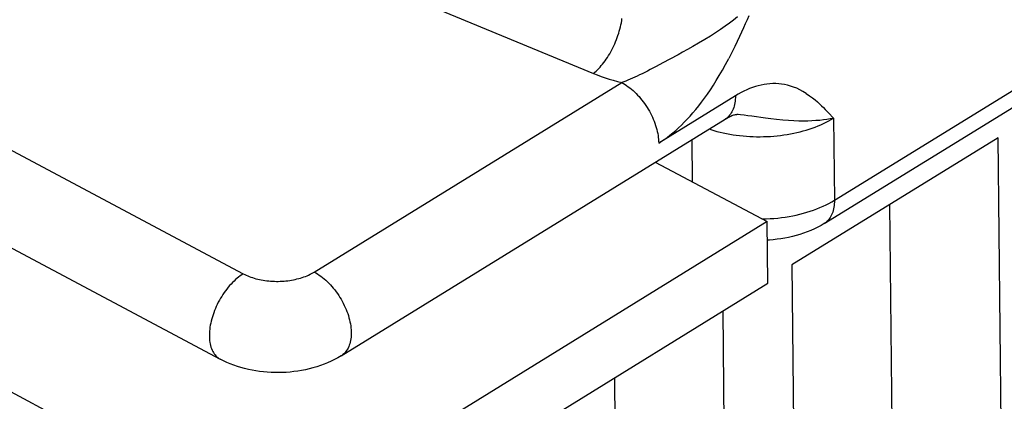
# Model space of a CAD drawing. Header units: millimetres. Extents: x 0 to 594, y 0 to 420.
# Tile 47 of 78: x 542.58 to 546.51, y 98.05 to 99.57. Entities that reach past the tile are written whole.
import ezdxf

# ---------------------------------------------------------------- set-up
doc = ezdxf.new("R2010")
doc.units = ezdxf.units.MM
doc.header["$LTSCALE"] = 32.67
doc.layers.get('0').update_dxf_attribs({"linetype": 'CONTINUOUS'})

msp = doc.modelspace()

# ---------------------------------------------------------------- linework, layer by layer
at = {"color": 9, "linetype": 'CONTINUOUS'}
for p, q in [((542.699, 100.254), (544.8708, 99.3563)), ((545.4897, 99.5853), (545.4829, 99.5698)), ((541.5821, 99.5654), (543.4757, 98.5573)), ((544.9785, 99.5415), (544.9804, 99.5499)), ((544.9804, 99.5499), (544.9821, 99.5583)), ((544.9821, 99.5583), (544.9835, 99.5665)), ((544.9835, 99.5665), (544.9847, 99.5747)), ((545.4129, 99.5563), (545.3957, 99.5439)), ((545.4294, 99.5687), (545.4129, 99.5563)), ((545.4452, 99.5811), (545.4294, 99.5687)), ((545.476, 99.554), (545.4687, 99.5376)), ((545.4829, 99.5698), (545.476, 99.554)), ((544.9658, 99.4993), (544.9687, 99.5078)), ((544.9687, 99.5078), (544.9715, 99.5162)), ((544.9715, 99.5162), (544.974, 99.5247)), ((544.974, 99.5247), (544.9764, 99.5331)), ((544.9764, 99.5331), (544.9785, 99.5415)), ((545.3371, 99.5052), (545.3142, 99.4911)), ((545.358, 99.5185), (545.3371, 99.5052)), ((545.3774, 99.5313), (545.358, 99.5185)), ((545.3957, 99.5439), (545.3774, 99.5313)), ((545.461, 99.5205), (545.4528, 99.5026)), ((545.4687, 99.5376), (545.461, 99.5205)), ((544.9482, 99.4581), (544.952, 99.4662)), ((544.952, 99.4662), (544.9557, 99.4744)), ((544.9557, 99.4744), (544.9593, 99.4826)), ((544.9593, 99.4826), (544.9626, 99.4909)), ((544.9626, 99.4909), (544.9658, 99.4993)), ((545.2901, 99.4768), (545.2668, 99.4634)), ((545.3142, 99.4911), (545.2901, 99.4768)), ((545.4439, 99.4835), (545.434, 99.4628)), ((545.4528, 99.5026), (545.4439, 99.4835)), ((544.9266, 99.4201), (544.9312, 99.4273)), ((544.9312, 99.4273), (544.9357, 99.4348)), ((544.9357, 99.4348), (544.94, 99.4424)), ((544.94, 99.4424), (544.9442, 99.4502)), ((544.9442, 99.4502), (544.9482, 99.4581)), ((545.2083, 99.4308), (545.1759, 99.4131)), ((545.2263, 99.4407), (545.2083, 99.4308)), ((545.2457, 99.4515), (545.2263, 99.4407)), ((545.2668, 99.4634), (545.2457, 99.4515)), ((545.4226, 99.4398), (545.4101, 99.4153)), ((545.434, 99.4628), (545.4226, 99.4398)), ((544.9022, 99.387), (544.9073, 99.3931)), ((544.9073, 99.3931), (544.9122, 99.3995)), ((544.9122, 99.3995), (544.9171, 99.4061)), ((544.9171, 99.4061), (544.9219, 99.413)), ((544.9219, 99.413), (544.9266, 99.4201)), ((545.1471, 99.3976), (545.1211, 99.3838)), ((545.1759, 99.4131), (545.1471, 99.3976)), ((545.3848, 99.3687), (545.3972, 99.3911)), ((545.3972, 99.3911), (545.4101, 99.4153)), ((544.8708, 99.3563), (544.8761, 99.3606)), ((544.8708, 99.3563), (544.886, 99.3502)), ((544.8761, 99.3606), (544.8814, 99.3653)), ((544.8814, 99.3653), (544.8867, 99.3703)), ((544.886, 99.3502), (544.9015, 99.3444)), ((544.8867, 99.3703), (544.8919, 99.3756)), ((544.8919, 99.3756), (544.8971, 99.3812)), ((544.8971, 99.3812), (544.9022, 99.387)), ((545.0548, 99.35), (545.0451, 99.3454)), ((545.0649, 99.3549), (545.0548, 99.35)), ((545.0753, 99.3601), (545.0649, 99.3549)), ((545.0861, 99.3656), (545.0753, 99.3601)), ((545.0973, 99.3713), (545.0861, 99.3656)), ((545.1211, 99.3838), (545.0973, 99.3713)), ((545.3726, 99.3477), (545.3848, 99.3687)), ((545.8312, 98.8503), (546.6535, 99.3573)), ((543.7584, 98.5643), (544.9836, 99.3197)), ((544.9015, 99.3444), (544.9174, 99.3389)), ((544.9174, 99.3389), (544.9335, 99.3336)), ((544.9335, 99.3336), (544.95, 99.3287)), ((544.95, 99.3287), (544.9667, 99.324)), ((544.9667, 99.324), (544.9836, 99.3197)), ((544.9917, 99.3226), (544.9836, 99.3197)), ((544.9836, 99.3197), (544.9902, 99.3161)), ((544.9902, 99.3161), (544.9967, 99.3121)), ((545.0001, 99.3258), (544.9917, 99.3226)), ((544.9967, 99.3121), (545.0032, 99.3078)), ((545.0086, 99.3292), (545.0001, 99.3258)), ((545.0173, 99.3329), (545.0086, 99.3292)), ((545.0263, 99.3368), (545.0173, 99.3329)), ((545.0356, 99.341), (545.0263, 99.3368)), ((545.0451, 99.3454), (545.0356, 99.341)), ((545.3371, 99.2911), (545.3488, 99.309)), ((545.3488, 99.309), (545.3606, 99.3278)), ((545.3606, 99.3278), (545.3726, 99.3477)), ((545.5392, 99.3097), (545.5276, 99.3069)), ((545.5508, 99.312), (545.5392, 99.3097)), ((545.5624, 99.3137), (545.5508, 99.312)), ((545.574, 99.3149), (545.5624, 99.3137)), ((545.5857, 99.3155), (545.574, 99.3149)), ((545.5974, 99.3155), (545.5857, 99.3155)), ((545.6091, 99.3149), (545.5974, 99.3155)), ((545.6208, 99.3136), (545.6091, 99.3149)), ((545.6326, 99.3117), (545.6208, 99.3136)), ((545.6445, 99.3091), (545.6326, 99.3117)), ((545.6565, 99.3058), (545.6445, 99.3091)), ((545.0032, 99.3078), (545.0097, 99.3032)), ((545.0097, 99.3032), (545.0161, 99.2983)), ((545.0161, 99.2983), (545.0225, 99.2932)), ((545.0225, 99.2932), (545.0287, 99.2877)), ((545.0287, 99.2877), (545.0349, 99.282)), ((545.0349, 99.282), (545.041, 99.276)), ((545.041, 99.276), (545.047, 99.2698)), ((545.047, 99.2698), (545.0529, 99.2634)), ((545.3138, 99.2576), (545.3254, 99.274)), ((545.3254, 99.274), (545.3371, 99.2911)), ((545.4479, 99.2734), (545.4367, 99.2668)), ((545.4591, 99.2796), (545.4479, 99.2734)), ((545.4704, 99.2853), (545.4591, 99.2796)), ((545.4817, 99.2906), (545.4704, 99.2853)), ((545.4931, 99.2954), (545.4817, 99.2906)), ((545.5046, 99.2997), (545.4931, 99.2954)), ((545.5161, 99.3036), (545.5046, 99.2997)), ((545.5276, 99.3069), (545.5161, 99.3036)), ((545.6686, 99.3017), (545.6565, 99.3058)), ((545.6808, 99.2968), (545.6686, 99.3017)), ((545.6932, 99.291), (545.6808, 99.2968)), ((545.706, 99.2841), (545.6932, 99.291)), ((545.7192, 99.276), (545.706, 99.2841)), ((545.7192, 99.276), (545.7322, 99.2671)), ((545.0529, 99.2634), (545.0586, 99.2567)), ((545.0586, 99.2567), (545.0642, 99.2499)), ((545.0642, 99.2499), (545.0696, 99.2428)), ((545.0696, 99.2428), (545.0748, 99.2356)), ((545.0748, 99.2356), (545.0799, 99.2282)), ((545.4367, 99.2668), (545.131, 99.0783)), ((545.2906, 99.227), (545.3022, 99.242)), ((545.3022, 99.242), (545.3138, 99.2576)), ((545.4334, 99.2323), (545.4319, 99.226)), ((545.4347, 99.2388), (545.4334, 99.2323)), ((545.4356, 99.2455), (545.4347, 99.2388)), ((545.4363, 99.2524), (545.4356, 99.2455)), ((545.4366, 99.2595), (545.4363, 99.2524)), ((545.4367, 99.2668), (545.4366, 99.2595)), ((545.7322, 99.2671), (545.7439, 99.2584)), ((545.7439, 99.2584), (545.7541, 99.2501)), ((545.7541, 99.2501), (545.7633, 99.2422)), ((545.7633, 99.2422), (545.7718, 99.2345)), ((545.7718, 99.2345), (545.7797, 99.2271)), ((545.0799, 99.2282), (545.0848, 99.2207)), ((545.0848, 99.2207), (545.0895, 99.213)), ((545.0895, 99.213), (545.0939, 99.2053)), ((545.0939, 99.2053), (545.0982, 99.1974)), ((545.0982, 99.1974), (545.1022, 99.1894)), ((545.2561, 99.1859), (545.2676, 99.199)), ((545.2676, 99.199), (545.2791, 99.2127)), ((545.2791, 99.2127), (545.2906, 99.227)), ((545.417, 99.1937), (545.4136, 99.1893)), ((545.4201, 99.1984), (545.417, 99.1937)), ((545.423, 99.2034), (545.4201, 99.1984)), ((545.4257, 99.2086), (545.423, 99.2034)), ((545.428, 99.2141), (545.4257, 99.2086)), ((545.4301, 99.2199), (545.428, 99.2141)), ((545.4319, 99.226), (545.4301, 99.2199)), ((545.4483, 99.193), (545.4569, 99.1921)), ((545.4569, 99.1921), (545.471, 99.1905)), ((545.7797, 99.2271), (545.7872, 99.2198)), ((545.7872, 99.2198), (545.7944, 99.2127)), ((545.7944, 99.2127), (545.8013, 99.2057)), ((545.8013, 99.2057), (545.8081, 99.1987)), ((545.8081, 99.1987), (545.8278, 99.178)), ((545.1022, 99.1894), (545.106, 99.1814)), ((545.106, 99.1814), (545.1095, 99.1733)), ((545.1095, 99.1733), (545.1128, 99.1652)), ((545.1128, 99.1652), (545.1159, 99.1571)), ((545.1159, 99.1571), (545.1186, 99.1489)), ((545.2216, 99.1501), (545.2331, 99.1615)), ((545.2331, 99.1615), (545.2446, 99.1734)), ((545.2446, 99.1734), (545.2561, 99.1859)), ((545.3975, 99.175), (545.396, 99.1741)), ((545.4019, 99.1781), (545.3975, 99.175)), ((545.406, 99.1815), (545.4019, 99.1781)), ((545.4099, 99.1853), (545.406, 99.1815)), ((545.4136, 99.1893), (545.4099, 99.1853)), ((545.471, 99.1905), (545.4859, 99.1886)), ((545.4859, 99.1886), (545.5017, 99.1865)), ((545.5017, 99.1865), (545.5562, 99.1791)), ((545.5562, 99.1791), (545.5775, 99.1764)), ((545.5775, 99.1764), (545.6009, 99.1737)), ((545.6009, 99.1737), (545.6254, 99.1713)), ((545.6254, 99.1713), (545.6485, 99.1695)), ((545.6485, 99.1695), (545.6695, 99.1683)), ((545.6695, 99.1683), (545.689, 99.1676)), ((545.689, 99.1676), (545.7074, 99.1674)), ((545.7074, 99.1674), (545.7248, 99.1676)), ((545.7248, 99.1676), (545.7414, 99.1682)), ((545.7414, 99.1682), (545.7572, 99.1691)), ((545.7572, 99.1691), (545.7725, 99.1703)), ((545.7725, 99.1703), (545.7871, 99.1718)), ((545.777, 99.1516), (545.7878, 99.1565)), ((545.7871, 99.1718), (545.8012, 99.1736)), ((545.7878, 99.1565), (545.7982, 99.1616)), ((545.7982, 99.1616), (545.8084, 99.1669)), ((545.8012, 99.1736), (545.8147, 99.1757)), ((545.8084, 99.1669), (545.8183, 99.1724)), ((545.8147, 99.1757), (545.8278, 99.178)), ((545.8183, 99.1724), (545.8278, 99.178)), ((545.8278, 99.178), (545.8312, 98.8503)), ((545.1186, 99.1489), (545.1211, 99.1408)), ((545.1211, 99.1408), (545.1234, 99.1327)), ((545.1234, 99.1327), (545.1253, 99.1247)), ((545.1253, 99.1247), (545.127, 99.1167)), ((545.127, 99.1167), (545.1284, 99.1088)), ((545.176, 99.1099), (545.1873, 99.1191)), ((545.1873, 99.1191), (545.1987, 99.1289)), ((545.1987, 99.1289), (545.2101, 99.1392)), ((545.2101, 99.1392), (545.2216, 99.1501)), ((545.332, 99.1346), (545.3391, 99.1322)), ((545.3391, 99.1322), (545.3511, 99.1286)), ((545.3511, 99.1286), (545.3633, 99.1251)), ((545.3633, 99.1251), (545.3757, 99.122)), ((545.3757, 99.122), (545.3883, 99.119)), ((545.3883, 99.119), (545.4011, 99.1163)), ((545.4011, 99.1163), (545.4141, 99.1139)), ((545.4141, 99.1139), (545.4271, 99.1117)), ((545.6297, 99.1108), (545.643, 99.1128)), ((545.643, 99.1128), (545.6561, 99.1151)), ((545.6561, 99.1151), (545.669, 99.1177)), ((545.669, 99.1177), (545.6818, 99.1205)), ((545.6818, 99.1205), (545.6945, 99.1236)), ((545.6945, 99.1236), (545.7069, 99.1269)), ((545.7069, 99.1269), (545.7192, 99.1304)), ((545.7192, 99.1304), (545.7312, 99.1342)), ((545.7312, 99.1342), (545.743, 99.1382)), ((545.743, 99.1382), (545.7546, 99.1424)), ((545.7546, 99.1424), (545.7659, 99.1469)), ((545.7659, 99.1469), (545.777, 99.1516)), ((545.1284, 99.1088), (545.1295, 99.101)), ((545.1295, 99.101), (545.1303, 99.0933)), ((545.1303, 99.0933), (545.1308, 99.0857)), ((545.1308, 99.0857), (545.131, 99.0783)), ((545.131, 99.0783), (545.1422, 99.0854)), ((545.1422, 99.0854), (545.1534, 99.093)), ((545.1534, 99.093), (545.1646, 99.1012)), ((545.1646, 99.1012), (545.176, 99.1099)), ((545.2631, 99.0921), (545.2649, 98.9239)), ((545.4271, 99.1117), (545.4403, 99.1098)), ((545.4403, 99.1098), (545.4536, 99.1082)), ((545.4536, 99.1082), (545.467, 99.1068)), ((545.467, 99.1068), (545.4805, 99.1056)), ((545.4805, 99.1056), (545.4941, 99.1048)), ((545.4941, 99.1048), (545.5077, 99.1042)), ((545.5077, 99.1042), (545.5213, 99.1038)), ((545.5213, 99.1038), (545.535, 99.1038)), ((545.535, 99.1038), (545.5486, 99.104)), ((545.5486, 99.104), (545.5623, 99.1044)), ((545.5623, 99.1044), (545.5759, 99.1052)), ((545.5759, 99.1052), (545.5895, 99.1062)), ((545.5895, 99.1062), (545.603, 99.1074)), ((545.603, 99.1074), (545.6164, 99.109)), ((545.6164, 99.109), (545.6297, 99.1108)), ((545.8094, 98.8379), (545.8205, 98.844)), ((545.8205, 98.844), (545.8312, 98.8503)), ((545.8312, 98.8431), (545.8308, 98.836)), ((545.8312, 98.8503), (545.8312, 98.8431)), ((545.7077, 98.7984), (545.7214, 98.8023)), ((545.7214, 98.8023), (545.735, 98.8066)), ((545.735, 98.8066), (545.7482, 98.8111)), ((545.7482, 98.8111), (545.7611, 98.8159)), ((545.7611, 98.8159), (545.7737, 98.821)), ((545.7737, 98.821), (545.786, 98.8264)), ((545.786, 98.8264), (545.7979, 98.832)), ((545.7979, 98.832), (545.8094, 98.8379)), ((545.8246, 98.8035), (545.8226, 98.7977)), ((545.8265, 98.8095), (545.8246, 98.8035)), ((545.828, 98.8158), (545.8265, 98.8095)), ((545.8292, 98.8223), (545.828, 98.8158)), ((545.8302, 98.829), (545.8292, 98.8223)), ((545.8308, 98.836), (545.8302, 98.829)), ((541.2455, 98.7806), (543.5761, 97.54)), ((545.5425, 98.7761), (545.5445, 98.7761)), ((545.5445, 98.7761), (545.5598, 98.7765)), ((545.5598, 98.7765), (545.5751, 98.7772)), ((545.5751, 98.7772), (545.5903, 98.7783)), ((545.5903, 98.7783), (545.6055, 98.7796)), ((545.6055, 98.7796), (545.6205, 98.7813)), ((545.6205, 98.7813), (545.6355, 98.7834)), ((545.6355, 98.7834), (545.6503, 98.7858)), ((545.6503, 98.7858), (545.6649, 98.7884)), ((545.6649, 98.7884), (545.6794, 98.7915)), ((545.6794, 98.7915), (545.6936, 98.7948)), ((545.6936, 98.7948), (545.7077, 98.7984)), ((545.7964, 98.7617), (545.7921, 98.7586)), ((545.8005, 98.7651), (545.7964, 98.7617)), ((545.8044, 98.7688), (545.8005, 98.7651)), ((545.8081, 98.7729), (545.8044, 98.7688)), ((545.8115, 98.7773), (545.8081, 98.7729)), ((545.8147, 98.7819), (545.8115, 98.7773)), ((545.8176, 98.7869), (545.8147, 98.7819)), ((545.8202, 98.7922), (545.8176, 98.7869)), ((545.8226, 98.7977), (545.8202, 98.7922)), ((545.7921, 98.7586), (545.7905, 98.7576)), ((543.753, 98.5611), (543.7584, 98.5643)), ((543.7584, 98.5643), (543.765, 98.5606)), ((543.4388, 98.5284), (543.4328, 98.5226)), ((543.4448, 98.534), (543.4388, 98.5284)), ((543.4509, 98.5393), (543.4448, 98.534)), ((543.457, 98.5443), (543.4509, 98.5393)), ((543.4632, 98.5489), (543.457, 98.5443)), ((543.4694, 98.5533), (543.4632, 98.5489)), ((543.4757, 98.5573), (543.4694, 98.5533)), ((543.4757, 98.5573), (543.4814, 98.5544)), ((543.4814, 98.5544), (543.4872, 98.5516)), ((543.4872, 98.5516), (543.4933, 98.549)), ((543.4933, 98.549), (543.4995, 98.5465)), ((543.4995, 98.5465), (543.5059, 98.5441)), ((543.5059, 98.5441), (543.5125, 98.5419)), ((543.5125, 98.5419), (543.5192, 98.5398)), ((543.5192, 98.5398), (543.526, 98.5378)), ((543.526, 98.5378), (543.533, 98.5361)), ((543.533, 98.5361), (543.5401, 98.5344)), ((543.5401, 98.5344), (543.5473, 98.533)), ((543.5473, 98.533), (543.5545, 98.5317)), ((543.5545, 98.5317), (543.5619, 98.5305)), ((543.5619, 98.5305), (543.5694, 98.5295)), ((543.5694, 98.5295), (543.5769, 98.5287)), ((543.5769, 98.5287), (543.5844, 98.5281)), ((543.5844, 98.5281), (543.592, 98.5276)), ((543.592, 98.5276), (543.5997, 98.5273)), ((543.5997, 98.5273), (543.6073, 98.5271)), ((543.6073, 98.5271), (543.615, 98.5271)), ((543.615, 98.5271), (543.6226, 98.5273)), ((543.6226, 98.5273), (543.6303, 98.5277)), ((543.6303, 98.5277), (543.6379, 98.5282)), ((543.6379, 98.5282), (543.6455, 98.5289)), ((543.6455, 98.5289), (543.653, 98.5298)), ((543.653, 98.5298), (543.6605, 98.5308)), ((543.6605, 98.5308), (543.6679, 98.532)), ((543.6679, 98.532), (543.6752, 98.5333)), ((543.6752, 98.5333), (543.6825, 98.5348)), ((543.6825, 98.5348), (543.6896, 98.5365)), ((543.6896, 98.5365), (543.6966, 98.5383)), ((543.6966, 98.5383), (543.7035, 98.5403)), ((543.7035, 98.5403), (543.7102, 98.5424)), ((543.7102, 98.5424), (543.7169, 98.5446)), ((543.7169, 98.5446), (543.7233, 98.547)), ((543.7233, 98.547), (543.7296, 98.5496)), ((543.7296, 98.5496), (543.7358, 98.5523)), ((543.7358, 98.5523), (543.7417, 98.5551)), ((543.7417, 98.5551), (543.7475, 98.558)), ((543.7475, 98.558), (543.753, 98.5611)), ((543.765, 98.5606), (543.7716, 98.5565)), ((543.7716, 98.5565), (543.7782, 98.5522)), ((543.7782, 98.5522), (543.7848, 98.5475)), ((543.7848, 98.5475), (543.7913, 98.5425)), ((543.7913, 98.5425), (543.7977, 98.5373)), ((543.7977, 98.5373), (543.8041, 98.5317)), ((543.8041, 98.5317), (543.8104, 98.5259)), ((543.8104, 98.5259), (543.8166, 98.5198)), ((543.4047, 98.4896), (543.3995, 98.4823)), ((543.4101, 98.4966), (543.4047, 98.4896)), ((543.4156, 98.5035), (543.4101, 98.4966)), ((543.4212, 98.5101), (543.4156, 98.5035)), ((543.427, 98.5165), (543.4212, 98.5101)), ((543.4328, 98.5226), (543.427, 98.5165)), ((543.8166, 98.5198), (543.8226, 98.5135)), ((543.8226, 98.5135), (543.8285, 98.5069)), ((543.8285, 98.5069), (543.8343, 98.5001)), ((543.8343, 98.5001), (543.8399, 98.4931)), ((543.8399, 98.4931), (543.8454, 98.4859)), ((543.8454, 98.4859), (543.8507, 98.4786)), ((543.3804, 98.4516), (543.3761, 98.4435)), ((543.3849, 98.4595), (543.3804, 98.4516)), ((543.3896, 98.4672), (543.3849, 98.4595)), ((543.3945, 98.4748), (543.3896, 98.4672)), ((543.3995, 98.4823), (543.3945, 98.4748)), ((543.8507, 98.4786), (543.8558, 98.471)), ((543.8558, 98.471), (543.8607, 98.4634)), ((543.8607, 98.4634), (543.8654, 98.4556)), ((543.8654, 98.4556), (543.8699, 98.4477)), ((543.8699, 98.4477), (543.8741, 98.4396)), ((543.361, 98.4106), (543.3579, 98.4022)), ((543.3645, 98.4189), (543.361, 98.4106)), ((543.3681, 98.4272), (543.3645, 98.4189)), ((543.372, 98.4354), (543.3681, 98.4272)), ((543.3761, 98.4435), (543.372, 98.4354)), ((543.8741, 98.4396), (543.8781, 98.4315)), ((543.8781, 98.4315), (543.8819, 98.4234)), ((543.8819, 98.4234), (543.8854, 98.4152)), ((543.8854, 98.4152), (543.8886, 98.4069)), ((543.8886, 98.4069), (543.8916, 98.3987)), ((543.3477, 98.3687), (543.3458, 98.3604)), ((543.3499, 98.3771), (543.3477, 98.3687)), ((543.3523, 98.3854), (543.3499, 98.3771)), ((543.3549, 98.3938), (543.3523, 98.3854)), ((543.3579, 98.4022), (543.3549, 98.3938)), ((543.8916, 98.3987), (543.8943, 98.3904)), ((543.8943, 98.3904), (543.8968, 98.3822)), ((543.8968, 98.3822), (543.8989, 98.374)), ((543.8989, 98.374), (543.9008, 98.3659)), ((543.3411, 98.3281), (543.3406, 98.3203)), ((543.3418, 98.336), (543.3411, 98.3281)), ((543.3429, 98.3441), (543.3418, 98.336)), ((543.3442, 98.3522), (543.3429, 98.3441)), ((543.3458, 98.3604), (543.3442, 98.3522)), ((543.9008, 98.3659), (543.9024, 98.3578)), ((543.9024, 98.3578), (543.9037, 98.3498)), ((543.9037, 98.3498), (543.9046, 98.342)), ((543.9046, 98.342), (543.9053, 98.3342)), ((543.9053, 98.3342), (543.9057, 98.3266)), ((543.3406, 98.3203), (543.3404, 98.3127)), ((543.3404, 98.3127), (543.3404, 98.3053)), ((543.3404, 98.3053), (543.3408, 98.298)), ((543.3408, 98.298), (543.3415, 98.2909)), ((543.3415, 98.2909), (543.3424, 98.284)), ((543.9031, 98.2911), (543.9017, 98.2847)), ((543.9042, 98.2978), (543.9031, 98.2911)), ((543.905, 98.3048), (543.9042, 98.2978)), ((543.9056, 98.3119), (543.905, 98.3048)), ((543.9058, 98.3191), (543.9056, 98.3119)), ((543.9057, 98.3266), (543.9058, 98.3191)), ((543.3424, 98.284), (543.3436, 98.2774)), ((543.3436, 98.2774), (543.3451, 98.271)), ((543.3451, 98.271), (543.3468, 98.2648)), ((543.3468, 98.2648), (543.3489, 98.259)), ((543.3489, 98.259), (543.3512, 98.2534)), ((543.3512, 98.2534), (543.3537, 98.2481)), ((543.8871, 98.2513), (543.8837, 98.2468)), ((543.8902, 98.2562), (543.8871, 98.2513)), ((543.8931, 98.2613), (543.8902, 98.2562)), ((543.8957, 98.2668), (543.8931, 98.2613)), ((543.8979, 98.2725), (543.8957, 98.2668)), ((543.8999, 98.2784), (543.8979, 98.2725)), ((543.9017, 98.2847), (543.8999, 98.2784)), ((543.3537, 98.2481), (543.3565, 98.243)), ((543.3565, 98.243), (543.3596, 98.2384)), ((543.3596, 98.2384), (543.3629, 98.234)), ((543.3629, 98.234), (543.3665, 98.2299)), ((543.3665, 98.2299), (543.3702, 98.2262)), ((543.3702, 98.2262), (543.3742, 98.2229)), ((543.3742, 98.2229), (543.3784, 98.2199)), ((543.3784, 98.2199), (543.3829, 98.2172)), ((543.3829, 98.2172), (543.3834, 98.2169)), ((543.8677, 98.2319), (543.8651, 98.2302)), ((543.8721, 98.2351), (543.8677, 98.2319)), ((543.8762, 98.2387), (543.8721, 98.2351)), ((543.8801, 98.2426), (543.8762, 98.2387)), ((543.8837, 98.2468), (543.8801, 98.2426))]:
    msp.add_line(p, q, dxfattribs=at)
at = {"color": 7, "linetype": 'CONTINUOUS'}
for p, q in [((545.7905, 98.7576), (546.6128, 99.2646)), ((541.4898, 99.225), (543.3834, 98.2169)), ((545.4337, 99.1912), (545.4367, 99.192)), ((545.4367, 99.192), (545.4394, 99.1925)), ((545.4394, 99.1925), (545.4418, 99.1928)), ((545.4418, 99.1928), (545.4438, 99.193)), ((545.4438, 99.193), (545.4456, 99.1931)), ((545.4456, 99.1931), (545.4471, 99.1931)), ((545.4471, 99.1931), (545.4483, 99.193)), ((543.8651, 98.2302), (545.396, 99.1741)), ((545.396, 99.1741), (545.4006, 99.1768)), ((545.4006, 99.1768), (545.4054, 99.1795)), ((545.4054, 99.1795), (545.4101, 99.182)), ((545.4101, 99.182), (545.4145, 99.1841)), ((545.4145, 99.1841), (545.4188, 99.186)), ((545.4188, 99.186), (545.4228, 99.1877)), ((545.4228, 99.1877), (545.4267, 99.1891)), ((545.4267, 99.1891), (545.4303, 99.1903)), ((545.4303, 99.1903), (545.4337, 99.1912)), ((546.4837, 99.0998), (545.6615, 98.5929)), ((546.501, 97.4613), (546.4837, 99.0998)), ((545.1175, 99.0024), (545.5632, 98.7651)), ((546.064, 97.6939), (546.052, 98.8337)), ((545.5632, 98.7651), (543.5761, 97.54)), ((545.5658, 98.5193), (545.5632, 98.7651)), ((545.7228, 98.7242), (545.7084, 98.7189)), ((545.7373, 98.7301), (545.7228, 98.7242)), ((545.7514, 98.7364), (545.7373, 98.7301)), ((545.7648, 98.7431), (545.7514, 98.7364)), ((545.7779, 98.7501), (545.7648, 98.7431)), ((545.7905, 98.7576), (545.7779, 98.7501)), ((545.5724, 98.6919), (545.564, 98.6914)), ((545.5877, 98.693), (545.5724, 98.6919)), ((545.6029, 98.6947), (545.5877, 98.693)), ((545.6182, 98.6967), (545.6029, 98.6947)), ((545.6333, 98.6992), (545.6182, 98.6967)), ((545.6485, 98.7022), (545.6333, 98.6992)), ((545.6637, 98.7057), (545.6485, 98.7022)), ((545.6786, 98.7096), (545.6637, 98.7057)), ((545.6935, 98.7139), (545.6786, 98.7096)), ((545.7084, 98.7189), (545.6935, 98.7139)), ((545.6615, 98.5929), (545.6788, 96.9543)), ((543.613, 97.3153), (545.5658, 98.5193)), ((545.4047, 96.7854), (545.3875, 98.4094)), ((543.3966, 98.2102), (543.3834, 98.2169)), ((543.8393, 98.2156), (543.8259, 98.209)), ((543.8524, 98.2227), (543.8393, 98.2156)), ((543.8651, 98.2302), (543.8524, 98.2227)), ((543.41, 98.204), (543.3966, 98.2102)), ((543.4236, 98.1983), (543.41, 98.204)), ((543.4376, 98.1929), (543.4236, 98.1983)), ((543.4519, 98.188), (543.4376, 98.1929)), ((543.4663, 98.1835), (543.4519, 98.188)), ((543.4809, 98.1795), (543.4663, 98.1835)), ((543.4957, 98.1759), (543.4809, 98.1795)), ((543.5105, 98.1729), (543.4957, 98.1759)), ((543.5255, 98.1702), (543.5105, 98.1729)), ((543.7079, 98.1718), (543.6927, 98.1693)), ((543.723, 98.1747), (543.7079, 98.1718)), ((543.7382, 98.1782), (543.723, 98.1747)), ((543.7531, 98.1821), (543.7382, 98.1782)), ((543.768, 98.1865), (543.7531, 98.1821)), ((543.7829, 98.1914), (543.768, 98.1865)), ((543.7974, 98.1967), (543.7829, 98.1914)), ((543.8118, 98.2026), (543.7974, 98.1967)), ((543.8259, 98.209), (543.8118, 98.2026)), ((543.5406, 98.168), (543.5255, 98.1702)), ((543.5556, 98.1662), (543.5406, 98.168)), ((543.5708, 98.1648), (543.5556, 98.1662)), ((543.586, 98.1639), (543.5708, 98.1648)), ((543.6012, 98.1634), (543.586, 98.1639)), ((543.6164, 98.1633), (543.6012, 98.1634)), ((543.6317, 98.1636), (543.6164, 98.1633)), ((543.647, 98.1644), (543.6317, 98.1636)), ((543.6622, 98.1656), (543.647, 98.1644)), ((543.6775, 98.1672), (543.6622, 98.1656)), ((543.6927, 98.1693), (543.6775, 98.1672)), ((544.9677, 97.018), (544.9558, 98.1432))]:
    msp.add_line(p, q, dxfattribs=at)

doc.saveas('drawing.dxf')
